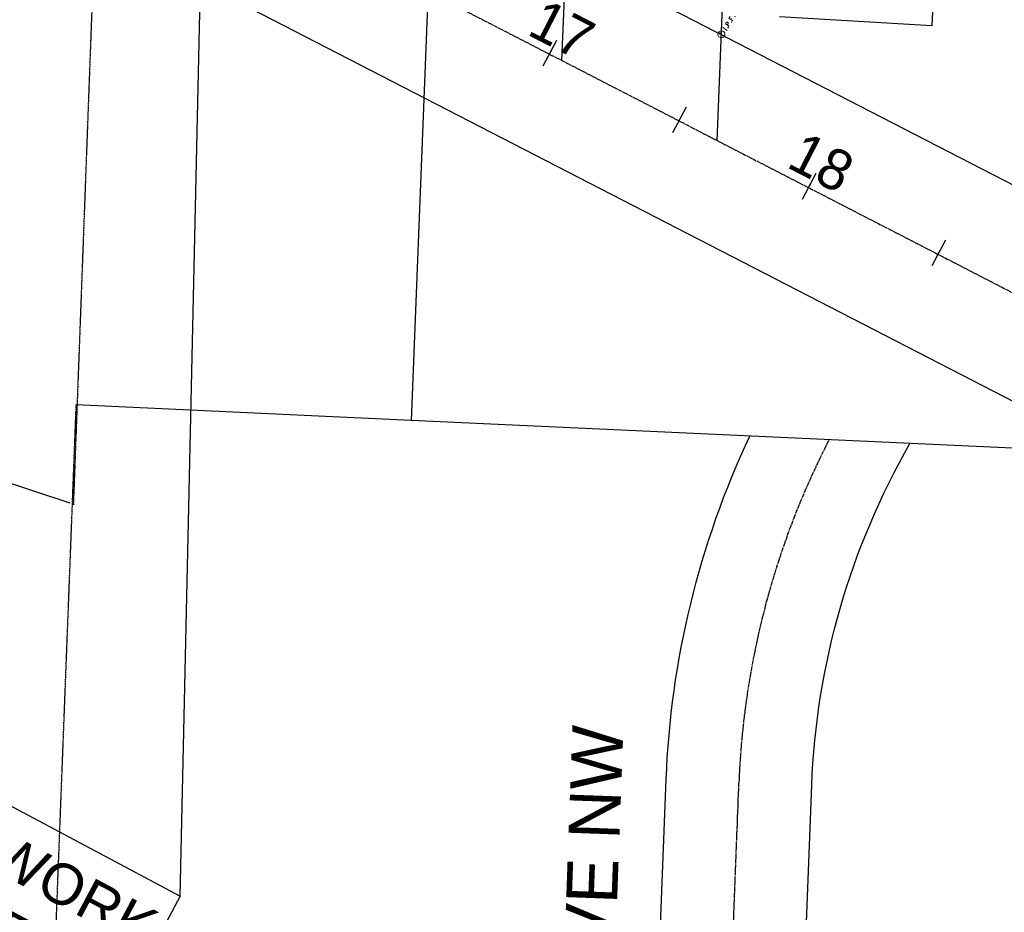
# Model space of a CAD drawing. Header units: feet. Extents: x 2246890 to 2250290, y 437895 to 440095.
# Tile 3 of 16: x 2247715 to 2248053, y 438715 to 439022. Entities that reach past the tile are written whole.
import ezdxf

# ---------------------------------------------------------------- set-up
doc = ezdxf.new("R2010")
doc.units = ezdxf.units.FT
doc.header["$MEASUREMENT"] = 0
for name, pattern in [('CL', [2, 0.3, -0.15, 1.4, -0.15]), ('OhDOT_USTN2', [0.11, 0.069, -0.041]), ('rowex', [0])]:
    doc.linetypes.add(name, pattern=pattern)
for name, color, linetype in [('DV_X_Property_Line', 7, 'Continuous'), ('DV_X_Section_VMS_Line', 6, 'OhDOT_USTN2'), ('GE_P_CL_Text', 7, 'Continuous'), ('GE_X_CL', 7, 'CL'), ('RW_X_CL', 6, 'CL'), ('RW_X_Fee_RW', 6, 'rowex'), ('SH_Border', 7, 'Continuous'), ('SV_X_Mon_Cells_Found', 7, 'Continuous'), ('TX_X_20', 7, 'Continuous')]:
    doc.layers.add(name, color=color, linetype=linetype)
doc.styles.add('OHDOTSymbols', font='arial.ttf')
doc.styles.add('Slanted-Normal', font='font31.shx', dxfattribs={"height": 0.12})

# ---------------------------------------------------------------- blocks, each defined once
blk = doc.blocks.new('IPID')
at = {"layer": 'SV_X_Mon_Cells_Found', "color": 2, "linetype": 'Continuous', "lineweight": 0}
blk.add_line((0, 0.006), (0, -0.038), dxfattribs=at)
at = {"layer": 'SV_X_Mon_Cells_Found', "color": 2, "linetype": 'Continuous', "lineweight": 0, "flags": 128}
for points in [[(0.102, 0.04), (0.119, 0.04)], [(0.11, -0.04), (0.11, 0.04)], [(0.189, -0.04), (0.189, 0.04), (0.215, 0.04), (0.218, 0.039), (0.222, 0.038), (0.223, 0.037), (0.225, 0.036), (0.227, 0.032), (0.229, 0.029), (0.23, 0.024), (0.23, 0.017), (0.229, 0.014), (0.228, 0.01), (0.226, 0.006), (0.224, 0.004), (0.222, 0.003), (0.219, 0.002), (0.215, 0.001), (0.189, 0.001)], [(0.339, 0.04), (0.301, 0.04), (0.301, -0.04)], [(0.301, 0.001), (0.328, 0.001)], [(0.102, -0.04), (0.119, -0.04)], [(0.158, -0.029), (0.161, -0.029), (0.163, -0.031), (0.164, -0.033), (0.164, -0.036), (0.163, -0.039), (0.161, -0.04), (0.158, -0.04), (0.157, -0.039), (0.155, -0.036), (0.155, -0.033), (0.157, -0.031), (0.158, -0.029)], [(0.271, -0.029), (0.273, -0.029), (0.275, -0.031), (0.277, -0.033), (0.277, -0.036), (0.275, -0.039), (0.273, -0.04), (0.271, -0.04), (0.269, -0.039), (0.267, -0.036), (0.267, -0.033), (0.269, -0.031), (0.271, -0.029)], [(0.378, -0.029), (0.381, -0.029), (0.383, -0.031), (0.384, -0.033), (0.384, -0.036), (0.383, -0.039), (0.381, -0.04), (0.378, -0.04), (0.377, -0.039), (0.375, -0.036), (0.375, -0.033), (0.377, -0.031), (0.378, -0.029)]]:
    blk.add_lwpolyline(points, dxfattribs=at)
at = {"layer": 'SV_X_Mon_Cells_Found', "color": 2, "linetype": 'Continuous', "lineweight": 0}
for centre, radius in [((0, 0), 0.06), ((0, 0.033), 0.008)]:
    blk.add_circle(centre, radius, dxfattribs=at)

msp = doc.modelspace()

# ---------------------------------------------------------------- linework, layer by layer
at = {"layer": 'DV_X_Property_Line'}
for p, q in [((2247901.102, 439007.665, 1083.62), (2247910.358, 439243.47, 1083.62)), ((2247954.435, 438980.178, 1083.62), (2247963.693, 439216.024, 1083.62)), ((2247855.105, 439031.378, 1083.62), (2247849.412, 438884.218, 1083.62)), ((2247732.366, 438855.836, 1083.62), (2247570.42, 438909.132, 1083.62)), ((2247849.412, 438884.218, 1083.62), (2247734.415, 438889.538, 1083.62)), ((2248169.36, 438869.417, 1083.62), (2247849.412, 438884.218, 1083.62))]:
    msp.add_line(p, q, dxfattribs=at)
at = {"layer": 'DV_X_Section_VMS_Line'}
for p, q in [((2247742.159, 439089.598, 1083.62), (2247733.415, 438855.291, 1083.62)), ((2247713.133, 438339.273, 1083.62), (2247734.42, 438889.536, 1083.62))]:
    msp.add_line(p, q, dxfattribs=at)
at = {"layer": 'GE_P_CL_Text'}
for p, q in [((2247894.711, 439005.884, -2171.273), (2247899.4, 439014.717, -2171.273)), ((2247896.599, 439009.411, -2171.273), (2247897.513, 439011.19, -2171.273)), ((2247939.187, 438983.038, -2171.273), (2247943.875, 438991.871, -2171.273)), ((2247941.074, 438986.565, -2171.273), (2247941.988, 438988.344, -2171.273)), ((2247983.662, 438960.192, -2171.273), (2247988.351, 438969.025, -2171.273)), ((2247985.549, 438963.719, -2171.273), (2247986.463, 438965.498, -2171.273)), ((2248028.137, 438937.346, -2171.273), (2248032.826, 438946.178, -2171.273)), ((2248030.025, 438940.872, -2171.273), (2248030.938, 438942.651, -2171.273))]:
    msp.add_line(p, q, dxfattribs=at)
at = {"layer": 'GE_X_CL', "elevation": 2171.273}
msp.add_lwpolyline([(2247742.159, 439089.584), (2248895.08, 438495.685)], dxfattribs=at)
at = {"layer": 'RW_X_CL'}
msp.add_line((2247954.127, 438559.94, 1083.62), (2247961.866, 438759.991, 1083.62), dxfattribs=at)
msp.add_arc((2248241.996, 438749.154, 1083.62), 280.34, 152.73381, 177.78462, dxfattribs=at)
at = {"layer": 'RW_X_Fee_RW'}
for p, q in [((2249370.22, 438287.65, 1083.62), (2247683.606, 439156.887, 1083.62)), ((2248886.26, 438462.821, 1083.62), (2247740.747, 439053.188, 1083.62))]:
    msp.add_line(p, q, dxfattribs=at)
at = {"layer": 'RW_X_Fee_RW', "elevation": 1083.62}
for points in [[(2247929.145, 438560.907), (2247936.884, 438760.957, -0.1003376), (2247965.567, 438878.845)], [(2247979.108, 438558.974), (2247986.847, 438759.024, -0.1212307), (2248020.564, 438876.301)]]:
    msp.add_lwpolyline(points, format="xyb", dxfattribs=at)
at = {"layer": 'SH_Border', "color": 7, "linetype": 'Continuous'}
for p, q in [((2248034.83, 439160.88, -3276.422), (2248028.089, 439019.628, -3276.422)), ((2247770.07, 438720.93), (2247778.721, 439107.867)), ((2248028.089, 439019.628, -3276.422), (2247975.751, 439022.68, -3276.422))]:
    msp.add_line(p, q, dxfattribs=at)
at = {"layer": 'SH_Border', "color": 7, "linetype": 'Continuous', "elevation": 0, "flags": 128}
msp.add_lwpolyline([(2247671.283, 438773.538), (2247770.07, 438720.93), (2247744.32, 438672.578), (2247645.534, 438725.186)], dxfattribs=at)

# ---------------------------------------------------------------- block references
at = {"layer": 'TX_X_20', "xscale": 20, "yscale": 20, "zscale": 20, "rotation": 57.63605666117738}
msp.add_blockref('IPID', (2247955.863, 439016.712, 1088.995), dxfattribs=at)

# ---------------------------------------------------------------- texts
at = {"layer": 'GE_P_CL_Text', "attachment_point": 8, "style": 'Slanted-Normal'}
for s, insert, char_height, width, rotation in [('17', (2247897.97, 439012.08, -2171.273), 14, 30.81744, 332.81118), ('18', (2247986.92, 438966.387, -2171.273), 14, 30.81744, 332.81118), ('KATHY LN AVE NW', (2247918.358, 438672.601, 1083.62), 17.5, 333.60975, 87.92363)]:
    msp.add_mtext(s, dxfattribs=dict(at, insert=insert, char_height=char_height, width=width, rotation=rotation))
at = {"layer": 'SH_Border', "insert": (2247668.817, 438765.491), "char_height": 14, "attachment_point": 1, "rotation": 331.96266, "style": 'OHDOTSymbols'}
msp.add_mtext_dynamic_manual_height_columns('END WORK\\PSTA. 15+50', width=190.76497, gutter_width=100, heights=[0], dxfattribs=at)

doc.saveas('drawing.dxf')
